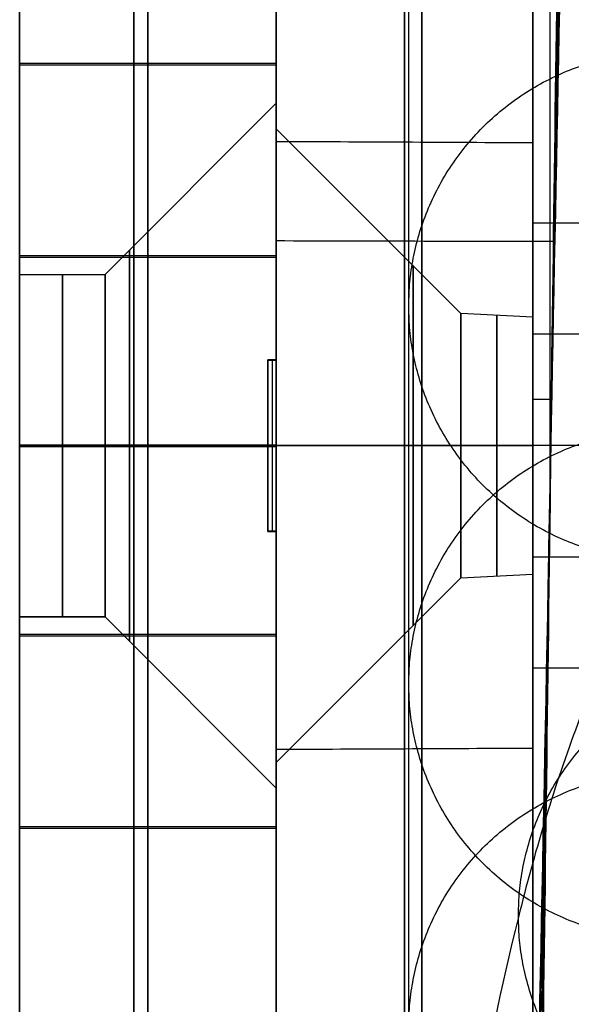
# Model space of a CAD drawing. Header units: millimetres. Extents: x 2083 to 2554, y -1671 to -6.
# Tile 10 of 256: x 2300.62 to 2307.06, y -77.88 to -66.38. Entities that reach past the tile are written whole.
import ezdxf

# ---------------------------------------------------------------- set-up
doc = ezdxf.new("R2010")
doc.units = ezdxf.units.MM
doc.header["$MEASUREMENT"] = 0
for name, color, linetype, true_color in [('Base', 7, 'Continuous', 0x000000), ('Cord', 7, 'Continuous', 0x000000), ('Default', 7, 'Continuous', 0x000000)]:
    doc.layers.add(name, color=color, linetype=linetype, true_color=true_color)

# ---------------------------------------------------------------- blocks, each defined once
blk = doc.blocks.new('PRT0005_A')
at = {"layer": 'Default'}
for p, q in [((-2, 0.5, -35), (-4, 2.5, -35)), ((-4, 2.5, -35), (-4, 2.5, -35)), ((-2, 0.5, -35), (-4, 2.5, -35)), ((-1.001, 2.5, -22.478), (-1.001, 2.4, -22.478)), ((-1.001, 2.4, 22.478), (-1.001, 2.5, 22.478)), ((-1, 2.4, 35.239), (-1, 2.5, 35.239)), ((-1, 2.4, -26.854), (-1, 2.5, -26.854)), ((-1, 2.4, -43.385), (-1, 2.5, -43.385)), ((-1, 2.45, 22.478), (-1, 2.45, 48)), ((-1, 2.45, 48), (1, 2.45, 48)), ((-1, 2.45, -31.179), (-1, 2.45, -22.478)), ((-1, 2.45, -48), (-1, 2.45, -38.821)), ((-1, 2.45, -48), (1, 2.45, -48)), ((0, 2.5, 48.5), (0, 2.5, 48)), ((0, 2.5, -48), (0, 2.5, -48.5)), ((0, 2.5, 48), (0, 2.4, 48)), ((0, 2.4, -48), (0, 2.5, -48)), ((1, 2.4, -26.854), (1, 2.5, -26.854)), ((1, 2.4, 35.239), (1, 2.5, 35.239)), ((1, 2.4, -43.385), (1, 2.5, -43.385)), ((1, 2.45, -22.478), (1, 2.45, -31.179)), ((1, 2.45, 48), (1, 2.45, 22.478)), ((1, 2.45, -38.821), (1, 2.45, -48)), ((1.001, 2.5, 22.478), (1.001, 2.4, 22.478)), ((4, 2.5, -35), (2, 0.5, -35)), ((2, 0.5, -35), (4, 2.5, -35)), ((4, 2.5, -35), (4, 2.5, -35)), ((-1.001, 2.4, 35.239), (1.001, 2.4, 35.239)), ((-1.001, 2.4, -26.854), (1.001, 2.4, -26.854)), ((-1, 2.4, -43.385), (1, 2.4, -43.385)), ((0, 0.5, -33), (0, 2.4, -31.1)), ((0, -0.5, -22.5), (0, 2.4, -22.5)), ((0, -0.5, 22.5), (0, 2.4, 22.5)), ((0, 2.4, 48), (0, 2.4, 22.5)), ((0, 2.4, -22.5), (0, 2.4, -31.1)), ((0, 0.5, -37), (0, 2.4, -38.9)), ((0, 2.4, -38.9), (0, 2.4, -48)), ((-2, -0.5, -35), (-2, 0.5, -35)), ((-2, -0.5, -35), (-2, 0.5, -35)), ((0, -0.5, -37), (0, 0.5, -37)), ((0, -0.5, -33), (0, 0.5, -33)), ((2, 0.5, -35), (2, -0.5, -35)), ((2, -0.5, -35), (2, 0.5, -35)), ((0, -0.5, -48.5), (0, -0.5, -37)), ((0, -0.5, -33), (0, -0.5, -22.5)), ((0, -0.5, 22.5), (0, -0.5, 48.5))]:
    blk.add_line(p, q, dxfattribs=at)
at = {"layer": 'Default', "extrusion": (0, 1, 0)}
for centre, radius, start, end in [((0, 0, 2.5), 22.5, 272.5502, 357.4498), ((0, 0, 2.5), 22.5, 2.5502, 87.4498), ((0, 0, 2.5), 22.5, 182.5502, 267.4498), ((0, 0, 2.5), 22.5, 92.5502, 177.4498), ((0, -0.008, 2.4), 22.492, 270.0005, 272.5507), ((0, 0.008, 2.4), 22.492, 87.4493, 89.9995), ((0, -0.008, 2.4), 22.492, 267.4493, 269.9995), ((0, 0.008, 2.4), 22.492, 90.0005, 92.5507), ((0, 0, 1), 22.5, 180, 0), ((0, 0, 1), 22.5, 0, 180), ((0, -35, 0.783), 2.283, 360, 180), ((0, -35, 0), 2, 180, 360), ((0, -35, 0), 2, 360, 180), ((0, 0, -0.5), 22.5, 270, 0), ((0, 0, -0.5), 22.5, 0, 90), ((0, -35, -0.5), 2, 270, 360), ((0, -35, -0.5), 2, 360, 90), ((0, 0, -0.5), 22.5, 180, 270), ((0, 0, -0.5), 22.5, 90, 180)]:
    blk.add_arc(centre, radius, start, end, dxfattribs=at)
at = {"layer": 'Default', "extrusion": (2.92152e-09, 1, -1.13157e-08)}
blk.add_arc((0, -35, 2.5), 4, 360, 75.5225, dxfattribs=at)
at = {"layer": 'Default', "extrusion": (4.44927e-11, 1, -1.71408e-10)}
blk.add_arc((0, -35, 2.5), 4, 180, 255.5225, dxfattribs=at)
at = {"layer": 'Default', "extrusion": (-1.58515e-08, 1, 2.06821e-09)}
blk.add_arc((0, -35, 2.4), 3.9, 270, 284.8572, dxfattribs=at)
at = {"layer": 'Default', "extrusion": (1.58515e-08, 1, 2.0682e-09)}
blk.add_arc((0, -35, 2.4), 3.9, 255.1428, 270, dxfattribs=at)
at = {"layer": 'Default', "extrusion": (0, 1, 1.08952e-14)}
blk.add_arc((0, -35, 0.783), 2.283, 180, 360, dxfattribs=at)
at = {"layer": 'Default', "extrusion": (3.80251e-10, 1, -3.80321e-10)}
blk.add_arc((0, -35, 0.5), 2, 360, 90, dxfattribs=at)
at = {"layer": 'Default', "extrusion": (3.80127e-10, 1, 3.80074e-10)}
blk.add_arc((0, -35, 0.5), 2, 270, 360, dxfattribs=at)
at = {"layer": 'Default', "extrusion": (-3.80251e-10, 1, -3.80314e-10)}
blk.add_arc((0, -35, 0.5), 2, 90, 180, dxfattribs=at)
at = {"layer": 'Default', "extrusion": (-3.80128e-10, 1, 3.80068e-10)}
blk.add_arc((0, -35, 0.5), 2, 180, 270, dxfattribs=at)
at = {"layer": 'Default'}
for points, knots in [([(0, 2.5, -48.5), (-0.731, 2.5, -48.5), (-2.196, 2.5, -48.467), (-5.191, 2.5, -48.263), (-9.006, 2.5, -47.734), (-13.639, 2.5, -46.626), (-19.794, 2.5, -44.49), (-27.254, 2.5, -40.552), (-35.178, 2.5, -33.918), (-41.506, 2.5, -25.773), (-45.884, 2.5, -16.71), (-48.1, 2.5, -7.922), (-48.5, 2.5, -2.417), (-48.5, 2.5)], [0, 0, 0, 0, 0.0318, 0.063745, 0.127633, 0.191521, 0.255409, 0.383186, 0.510963, 0.638739, 0.766516, 0.894293, 1, 1, 1, 1]), ([(-48.5, 2.5), (-48.5, 2.5, 2.411), (-48.102, 2.5, 7.908), (-45.892, 2.5, 16.689), (-41.518, 2.5, 25.753), (-35.194, 2.5, 33.901), (-27.273, 2.5, 40.54), (-19.815, 2.5, 44.481), (-13.66, 2.5, 46.62), (-9.027, 2.5, 47.73), (-5.212, 2.5, 48.261), (-2.213, 2.5, 48.467), (-0.744, 2.5, 48.5), (0, 2.5, 48.5)], [0, 0, 0, 0, 0.105434, 0.233229, 0.361024, 0.488819, 0.616614, 0.74441, 0.808307, 0.872205, 0.936102, 0.968051, 1, 1, 1, 1]), ([(-1, 2.4, -31.23), (-1, 2.411, -31.219), (-1, 2.433, -31.196), (-1, 2.467, -31.162), (-1, 2.489, -31.139), (-1, 2.5, -31.127)], [-1, -1, -1, -1, -0.6666667, -0.3333333, -0.0001398, -0.0001398, -0.0001398, -0.0001398]), ([(48.5, 2.5), (48.5, 2.5, -2.411), (48.102, 2.5, -7.908), (45.892, 2.5, -16.689), (41.518, 2.5, -25.753), (35.194, 2.5, -33.901), (27.273, 2.5, -40.54), (19.815, 2.5, -44.481), (13.66, 2.5, -46.62), (9.027, 2.5, -47.73), (5.212, 2.5, -48.261), (2.213, 2.5, -48.467), (0.744, 2.5, -48.5), (0, 2.5, -48.5)], [0, 0, 0, 0, 0.105434, 0.233229, 0.361024, 0.488819, 0.616614, 0.74441, 0.808307, 0.872205, 0.936102, 0.968051, 1, 1, 1, 1]), ([(0, 2.5, 48.5), (0.731, 2.5, 48.5), (2.196, 2.5, 48.467), (5.191, 2.5, 48.263), (9.006, 2.5, 47.734), (13.639, 2.5, 46.626), (19.794, 2.5, 44.49), (27.254, 2.5, 40.552), (35.178, 2.5, 33.918), (41.506, 2.5, 25.773), (45.884, 2.5, 16.71), (48.1, 2.5, 7.922), (48.5, 2.5, 2.417), (48.5, 2.5)], [0, 0, 0, 0, 0.0318, 0.063745, 0.127633, 0.191521, 0.255409, 0.383186, 0.510963, 0.638739, 0.766516, 0.894293, 1, 1, 1, 1]), ([(1, 2.4, -38.77), (1, 2.411, -38.781), (1, 2.433, -38.804), (1, 2.467, -38.838), (1, 2.489, -38.861), (1, 2.5, -38.873)], [-0.9999161, -0.9999161, -0.9999161, -0.9999161, -0.6666667, -0.3333334, -0.0001405, -0.0001405, -0.0001405, -0.0001405]), ([(48.5, 0.836, 0), (48.5, 0.836, -2.411), (48.102, 0.836, -7.908), (45.892, 0.836, -16.689), (41.518, 0.836, -25.753), (35.194, 0.836, -33.901), (27.273, 0.836, -40.54), (19.815, 0.836, -44.481), (13.66, 0.836, -46.62), (9.027, 0.836, -47.73), (5.212, 0.836, -48.261), (2.213, 0.836, -48.467), (0.01, 0.836, -48.517), (-2.193, 0.836, -48.467), (-5.191, 0.836, -48.263), (-9.006, 0.836, -47.734), (-13.639, 0.836, -46.626), (-19.794, 0.836, -44.49), (-27.254, 0.836, -40.552), (-35.178, 0.836, -33.918), (-41.506, 0.836, -25.773), (-45.884, 0.836, -16.71), (-48.1, 0.836, -7.922), (-48.5, 0.836, -2.417), (-48.5, 0.836, 0)], [1.70615, 1.70615, 1.70615, 1.70615, 9.750509, 19.501019, 29.251528, 39.002037, 48.752547, 58.503056, 63.378311, 68.253565, 73.12882, 75.566447, 78.004075, 80.441702, 82.879329, 87.754584, 92.629839, 97.505093, 107.255602, 117.006112, 126.756621, 136.50713, 146.25764, 154.324059, 154.324059, 154.324059, 154.324059]), ([(-48.5, 0.836, 0), (-48.5, 0.836, 2.411), (-48.102, 0.836, 7.908), (-45.892, 0.836, 16.689), (-41.518, 0.836, 25.753), (-35.194, 0.836, 33.901), (-27.273, 0.836, 40.54), (-19.815, 0.836, 44.481), (-13.66, 0.836, 46.62), (-9.027, 0.836, 47.73), (-5.212, 0.836, 48.261), (-2.213, 0.836, 48.467), (-0.01, 0.836, 48.517), (2.193, 0.836, 48.467), (5.191, 0.836, 48.263), (9.006, 0.836, 47.734), (13.639, 0.836, 46.626), (19.794, 0.836, 44.49), (27.254, 0.836, 40.552), (35.178, 0.836, 33.918), (41.506, 0.836, 25.773), (45.884, 0.836, 16.71), (48.1, 0.836, 7.922), (48.5, 0.836, 2.417), (48.5, 0.836, 0)], [1.70615, 1.70615, 1.70615, 1.70615, 9.750509, 19.501019, 29.251528, 39.002037, 48.752547, 58.503056, 63.378311, 68.253565, 73.12882, 75.566447, 78.004075, 80.441702, 82.879329, 87.754584, 92.629839, 97.505093, 107.255602, 117.006112, 126.756621, 136.50713, 146.25764, 154.324059, 154.324059, 154.324059, 154.324059]), ([(0, -0.5, -48.5), (-0.731, -0.5, -48.5), (-2.196, -0.5, -48.467), (-5.191, -0.5, -48.263), (-9.006, -0.5, -47.734), (-13.639, -0.5, -46.626), (-19.794, -0.5, -44.49), (-27.254, -0.5, -40.552), (-35.178, -0.5, -33.918), (-41.506, -0.5, -25.773), (-45.884, -0.5, -16.71), (-48.1, -0.5, -7.922), (-48.5, -0.5, -2.417), (-48.5, -0.5)], [-1, -1, -1, -1, -0.9682, -0.936255, -0.872367, -0.808479, -0.744591, -0.616814, -0.489037, -0.361261, -0.233484, -0.105707, 0, 0, 0, 0]), ([(0, -0.5, 48.5), (-0.744, -0.5, 48.5), (-2.213, -0.5, 48.467), (-5.212, -0.5, 48.261), (-9.027, -0.5, 47.73), (-13.66, -0.5, 46.62), (-19.815, -0.5, 44.481), (-27.273, -0.5, 40.54), (-35.194, -0.5, 33.901), (-41.518, -0.5, 25.753), (-45.892, -0.5, 16.689), (-48.102, -0.5, 7.908), (-48.5, -0.5, 2.411), (-48.5, -0.5)], [0, 0, 0, 0, 0.031949, 0.063898, 0.127795, 0.191693, 0.25559, 0.383386, 0.511181, 0.638976, 0.766771, 0.894566, 1, 1, 1, 1]), ([(48.5, -0.5), (48.5, -0.5, -2.411), (48.102, -0.5, -7.908), (45.892, -0.5, -16.689), (41.518, -0.5, -25.753), (35.194, -0.5, -33.901), (27.273, -0.5, -40.54), (19.815, -0.5, -44.481), (13.66, -0.5, -46.62), (9.027, -0.5, -47.73), (5.212, -0.5, -48.261), (2.213, -0.5, -48.467), (0.744, -0.5, -48.5), (0, -0.5, -48.5)], [-1, -1, -1, -1, -0.894566, -0.766771, -0.638976, -0.511181, -0.383386, -0.25559, -0.191693, -0.127795, -0.063898, -0.031949, 0, 0, 0, 0]), ([(48.5, -0.5), (48.5, -0.5, 2.417), (48.1, -0.5, 7.922), (45.884, -0.5, 16.71), (41.506, -0.5, 25.773), (35.178, -0.5, 33.918), (27.254, -0.5, 40.552), (19.794, -0.5, 44.49), (13.639, -0.5, 46.626), (9.006, -0.5, 47.734), (5.191, -0.5, 48.263), (2.196, -0.5, 48.467), (0.731, -0.5, 48.5), (0, -0.5, 48.5)], [0, 0, 0, 0, 0.105707, 0.233484, 0.361261, 0.489037, 0.616814, 0.744591, 0.808479, 0.872367, 0.936255, 0.9682, 1, 1, 1, 1])]:
    blk.add_open_spline(points, degree=3, knots=knots, dxfattribs=at)
for points, degree in [([(-4.466, -0.5, 48.294), (-4.466, 1, 48.294), (-4.466, 2.5, 48.294)], 2), ([(-4.446, -0.5, -48.296), (-4.446, 1, -48.296), (-4.446, 2.5, -48.296)], 2), ([(-2.221, -0.5, 48.449), (-2.221, 1, 48.449), (-2.221, 2.5, 48.449)], 2), ([(-2.2, -0.5, -48.45), (-2.2, 1, -48.45), (-2.2, 2.5, -48.45)], 2), ([(-1.001, 2.5, -22.478), (-1, 2.5, -26.802), (-1, 2.5, -31.127)], 2), ([(-1, 2.5, 48), (-1, 2.5, 35.239), (-1.001, 2.5, 22.478)], 2), ([(-1, 2.5, -48), (0, 2.5, -48), (1, 2.5, -48)], 2), ([(-1, 2.5, -38.873), (-1, 2.5, -43.436), (-1, 2.5, -48)], 2), ([(1, 2.5, 48), (0, 2.5, 48), (-1, 2.5, 48)], 2), ([(-1, 2.5, 48), (-1, 2.45, 48), (-1, 2.4, 48)], 2), ([(-1, 2.5, -38.873), (-1, 2.467, -38.839), (-1, 2.433, -38.804), (-1, 2.4, -38.77)], 3), ([(-1, 2.4, -48), (-1, 2.45, -48), (-1, 2.5, -48)], 2), ([(-0.01, -0.5, 48.5), (-0.01, 1, 48.5), (-0.01, 2.5, 48.5)], 2), ([(0.01, -0.5, -48.5), (0.01, 1, -48.5), (0.01, 2.5, -48.5)], 2), ([(1, 2.5, -31.127), (1, 2.5, -26.802), (1.001, 2.5, -22.478)], 2), ([(1, 2.5, -48), (1, 2.5, -43.436), (1, 2.5, -38.873)], 2), ([(1, 2.5, -31.127), (1, 2.467, -31.161), (1, 2.433, -31.196), (1, 2.4, -31.23)], 3), ([(1.001, 2.5, 22.478), (1, 2.5, 35.239), (1, 2.5, 48)], 2), ([(1, 2.4, 48), (1, 2.45, 48), (1, 2.5, 48)], 2), ([(1, 2.4, -48), (1, 2.45, -48), (1, 2.5, -48)], 2), ([(1.001, 2.4, -22.478), (1.001, 2.45, -22.478), (1.001, 2.5, -22.478)], 2), ([(2.2, -0.5, 48.45), (2.2, 1, 48.45), (2.2, 2.5, 48.45)], 2), ([(2.221, -0.5, -48.449), (2.221, 1, -48.449), (2.221, 2.5, -48.449)], 2), ([(4.446, -0.5, 48.296), (4.446, 1, 48.296), (4.446, 2.5, 48.296)], 2), ([(4.466, -0.5, -48.294), (4.466, 1, -48.294), (4.466, 2.5, -48.294)], 2), ([(-1, 2.4, 48), (-1, 2.4, 35.239), (-1.001, 2.4, 22.478)], 2), ([(-1, 2.4, -31.23), (-1, 2.4, -26.854), (-1.001, 2.4, -22.478)], 2), ([(-1, 2.4, 48), (0, 2.4, 48), (1, 2.4, 48)], 2), ([(-1, 2.4, -38.77), (-1, 2.4, -43.385), (-1, 2.4, -48)], 2), ([(-1, 2.4, -48), (0, 2.4, -48), (1, 2.4, -48)], 2), ([(1, 2.4, -31.23), (1, 2.4, -26.854), (1.001, 2.4, -22.478)], 2), ([(1, 2.4, 48), (1, 2.4, 35.239), (1.001, 2.4, 22.478)], 2), ([(1, 2.4, -48), (1, 2.4, -43.385), (1, 2.4, -38.77)], 2)]:
    blk.add_open_spline(points, degree=degree, dxfattribs=at)
for points, weights in [([(-4, 2.5, -35), (-4, 2.5, -38.098), (-1, 2.5, -38.873)], [1, 0.790573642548, 1]), ([(4, 2.5, -35), (4, 2.5, -31.902), (1, 2.5, -31.127)], [0.999999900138, 0.790573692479, 1]), ([(0, 2.4, -31.1), (-0.509, 2.4, -31.1), (-1, 2.4, -31.23)], [1, 0.99160588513, 1]), ([(1, 2.4, -31.23), (0.509, 2.4, -31.1), (0, 2.4, -31.1)], [1, 0.99160588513, 1]), ([(2, -0.5, -35), (2, -0.5, -37), (0, -0.5, -37)], [1, 0.70710677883, 1]), ([(0, -0.5, -33), (2, -0.5, -33), (2, -0.5, -35)], [1, 0.707106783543, 1])]:
    blk.add_rational_spline(points, weights, degree=2, dxfattribs=at)
blk = doc.blocks.new('7_A')
at = {"layer": 'Default'}
for p, q in [((-3.7, 3, -35), (-1.544, 0.844, -35)), ((0, 3, 39.5), (0, 3, 29.07)), ((0, 3, 25.149), (0, 3, 20)), ((0, 3, -20), (0, 3, -31.3)), ((0, 3, -38.7), (0, 3, -39.5)), ((0, 3, -20), (0, 0, -20.157)), ((0, 0.844, -33.456), (0, 3, -31.3)), ((0, 0.844, -36.544), (0, 3, -38.7)), ((1.544, 0.844, -35), (3.7, 3, -35)), ((-1.5, 0, -35), (-1.544, 0.844, -35)), ((0, 0, -36.5), (0, 0.844, -36.544)), ((0, 0, -33.5), (0, 0.844, -33.456)), ((1.544, 0.844, -35), (1.5, 0, -35)), ((0, 0, -39.343), (0, 0, -36.5)), ((0, 0, -33.5), (0, 0, -20.157)), ((0, 0, 31.75), (0, 0, 39.343))]:
    blk.add_line(p, q, dxfattribs=at)
at = {"layer": 'Default', "extrusion": (2.64738e-08, 1, -2.64738e-08)}
blk.add_arc((0, 0, 3), 20, 270, 0, dxfattribs=at)
at = {"layer": 'Default', "extrusion": (-6.51066e-08, 1, -1.6918e-07)}
blk.add_arc((-0.083, 0.046, 3), 29.024, 60.9202, 111.0485, dxfattribs=at)
at = {"layer": 'Default', "extrusion": (-4.18996e-07, 1, -4.18996e-07)}
blk.add_arc((0, -35, 3), 3.7, 0, 90, dxfattribs=at)
at = {"layer": 'Default', "extrusion": (-4.18996e-07, 1, 4.18996e-07)}
blk.add_arc((0, -35, 3), 3.7, 270, 360, dxfattribs=at)
at = {"layer": 'Default', "extrusion": (4.18996e-07, 1, -4.18996e-07)}
blk.add_arc((0, -35, 3), 3.7, 90, 180, dxfattribs=at)
at = {"layer": 'Default', "extrusion": (4.18996e-07, 1, 4.18996e-07)}
blk.add_arc((0, -35, 3), 3.7, 180, 270, dxfattribs=at)
at = {"layer": 'Default', "extrusion": (0, 1, 0)}
for centre, radius, start, end in [((0, -35, 1.402), 2.102, 0, 180), ((0, 0, 1.3), 20.089, 180, 0), ((0, 0, 1.3), 20.089, 0, 180), ((0, -35, 0.422), 1.522, 180, 0), ((0, -35, 0.422), 1.522, 0, 180)]:
    blk.add_arc(centre, radius, start, end, dxfattribs=at)
at = {"layer": 'Default', "extrusion": (0, 1, 1.35199e-14)}
blk.add_arc((0, -35, 1.402), 2.102, 180, 0, dxfattribs=at)
at = {"layer": 'Default', "extrusion": (-2.19346e-14, 1, 0)}
blk.add_arc((-0.083, 0.046, 1.3), 29.069, 60.9319, 111.0484, dxfattribs=at)
at = {"layer": 'Default', "extrusion": (1.04966e-14, 1, -2.19997e-14)}
blk.add_arc((0, -35, 0.844), 1.544, 360, 90, dxfattribs=at)
at = {"layer": 'Default', "extrusion": (7.90837e-15, 1, 4.09798e-15)}
blk.add_arc((0, -35, 0.844), 1.544, 270, 0, dxfattribs=at)
at = {"layer": 'Default', "extrusion": (1.46145e-08, 1, -1.22427e-06)}
blk.add_arc((0, -35, 0.844), 1.544, 180, 270, dxfattribs=at)
at = {"layer": 'Default', "extrusion": (1.46145e-08, 1, 1.22427e-06)}
blk.add_arc((0, -35, 0.844), 1.544, 90, 180, dxfattribs=at)
at = {"layer": 'Default', "extrusion": (-4.36087e-07, 1, -3.06879e-07)}
blk.add_arc((0, 0, 0), 20.157, 239.9999, 270, dxfattribs=at)
at = {"layer": 'Default', "extrusion": (2.03197e-08, 1, 2.03197e-08)}
blk.add_arc((0, -35, 0), 1.5, 180, 270, dxfattribs=at)
at = {"layer": 'Default', "extrusion": (2.03197e-08, 1, -2.03197e-08)}
blk.add_arc((0, -35, 0), 1.5, 90, 180, dxfattribs=at)
at = {"layer": 'Default'}
for points in [[(0, 3, 39.5), (-1.736, 3, 39.5), (-5.172, 3, 39.273), (-10.262, 3, 38.261), (-15.167, 3, 36.594), (-19.812, 3, 34.302), (-24.118, 3, 31.425), (-28.011, 3, 28.01), (-31.425, 3, 24.117), (-34.302, 3, 19.812), (-36.594, 3, 15.167), (-38.261, 3, 10.262), (-39.273, 3, 5.172), (-39.5, 3, 1.736), (-39.5, 3)], [(-39.5, 3), (-39.5, 3, -1.736), (-39.273, 3, -5.172), (-38.261, 3, -10.262), (-36.594, 3, -15.167), (-34.302, 3, -19.812), (-31.425, 3, -24.118), (-28.01, 3, -28.011), (-24.117, 3, -31.425), (-19.812, 3, -34.302), (-15.167, 3, -36.594), (-10.262, 3, -38.261), (-5.172, 3, -39.273), (-1.736, 3, -39.5), (0, 3, -39.5)], [(-12.132, 3, 22.058), (-11.087, 3, 22.633), (-8.94, 3, 23.621), (-5.521, 3, 24.639), (-1.998, 3, 25.161), (1.564, 3, 25.178), (5.097, 3, 24.689), (7.369, 3, 24.037), (8.489, 3, 23.628)], [(-3.535, 0, 39.184), (-3.54, 1, 39.236), (-3.545, 2, 39.288), (-3.549, 3, 39.34)], [(-3.535, 0, -39.184), (-3.54, 1, -39.236), (-3.545, 2, -39.288), (-3.549, 3, -39.34)], [(-2.382, -0.247, 24.959), (-2.385, 0.835, 24.987), (-2.387, 1.918, 25.015), (-2.39, 3, 25.043)], [(0, 0, 39.343), (0, 1, 39.395), (0, 2, 39.448), (0, 3, 39.5)], [(0, 0, -39.343), (0, 1, -39.395), (0, 2, -39.448), (0, 3, -39.5)], [(3.535, 0, 39.184), (3.54, 1, 39.236), (3.545, 2, 39.288), (3.549, 3, 39.34)], [(3.535, 0, -39.184), (3.54, 1, -39.236), (3.545, 2, -39.288), (3.549, 3, -39.34)], [(-17.768, 0, 26.313), (-16.533, 0, 27.147), (-13.975, 0, 28.623), (-9.848, 0, 30.293), (-5.538, 0, 31.368), (-1.12, 0, 31.834), (3.321, 0, 31.68), (7.696, 0, 30.91), (11.93, 0, 29.534), (14.585, 0, 28.241), (15.875, 0, 27.496)], [(-0.544, 0, 31.745), (-0.544, -0.072, 31.752), (-0.544, -0.144, 31.758), (-0.544, -0.216, 31.764)], [(0, -0.208, 20.169), (3.518, -0.139, 20.165), (7.034, -0.069, 19.219), (10.079, 0, 17.457)], [(39.343, 0), (39.343, 0, 1.729), (39.117, 0, 5.151), (38.109, 0, 10.221), (36.449, 0, 15.106), (34.166, 0, 19.733), (31.3, 0, 24.021), (27.899, 0, 27.899), (24.022, 0, 31.3), (19.733, 0, 34.166), (15.106, 0, 36.449), (10.221, 0, 38.109), (5.151, 0, 39.117), (1.729, 0, 39.343), (0, 0, 39.343)], [(0, 0, -39.343), (1.729, 0, -39.343), (5.151, 0, -39.117), (10.221, 0, -38.109), (15.106, 0, -36.449), (19.733, 0, -34.166), (24.021, 0, -31.3), (27.899, 0, -27.899), (31.3, 0, -24.022), (34.166, 0, -19.733), (36.449, 0, -15.106), (38.109, 0, -10.221), (39.117, 0, -5.151), (39.343, 0, -1.729), (39.343, 0)], [(-9.348, -0.4, 17.882), (-6.476, -0.336, 19.38), (-3.237, -0.272, 20.172), (0, -0.208, 20.169)], [(0.422, -0.2, 20.164), (0.457, -0.2, 21.797), (0.491, -0.2, 23.43), (0.525, -0.2, 25.063)], [(0.611, -0.2, 29.15), (0.629, -0.2, 30.021), (0.647, -0.2, 30.892), (0.665, -0.2, 31.762)]]:
    blk.add_open_spline(points, degree=3, dxfattribs=at)
for points, weights in [([(0, 3, 20), (-20, 3, 20), (-20, 3, 0)], [1, 0.707106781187, 1]), ([(20, 3, 0), (20, 3, 20), (0, 3, 20)], [1, 0.707106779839, 1]), ([(0, 3, -20), (20, 3, -20), (20, 3, 0)], [1, 0.707106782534, 1]), ([(0, 0, -20.157), (-5.028, 0, -20.157), (-9.467, 0, -17.796)], [1, 0.97027080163, 0.999999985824]), ([(-1.5, 0, -35), (-1.5, 0, -33.5), (0, 0, -33.5)], [1, 0.707106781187, 1]), ([(0, 0, -36.5), (-1.5, 0, -36.5), (-1.5, 0, -35)], [1, 0.707106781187, 1])]:
    blk.add_rational_spline(points, weights, degree=2, dxfattribs=at)
for points, knots in [([(39.5, 3), (39.499, 3, 4.656), (38.222, 3, 12.194), (33.31, 3, 21.744), (28.133, 3, 28.132), (21.743, 3, 33.311), (14.583, 3, 36.991), (8.399, 3, 38.737), (3.529, 3, 39.397), (1.176, 3, 39.5), (0, 3, 39.5)], [-1, -1, -1, -1, -0.75, -0.625, -0.5, -0.375, -0.25, -0.125, -0.0625, 0, 0, 0, 0]), ([(0, 3, -39.5), (1.176, 3, -39.5), (3.529, 3, -39.397), (8.399, 3, -38.737), (14.583, 3, -36.991), (21.743, 3, -33.311), (28.133, 3, -28.132), (33.31, 3, -21.744), (38.222, 3, -12.194), (39.499, 3, -4.656), (39.5, 3)], [-1, -1, -1, -1, -0.9375, -0.875, -0.75, -0.625, -0.5, -0.375, -0.25, 0, 0, 0, 0]), ([(-39.421, 1.5), (-39.42, 1.5, 4.647), (-38.146, 1.5, 12.17), (-33.244, 1.5, 21.7), (-28.077, 1.5, 28.076), (-21.7, 1.5, 33.245), (-14.554, 1.5, 36.917), (-8.382, 1.5, 38.66), (-3.522, 1.5, 39.319), (0, 1.5, 39.473), (3.522, 1.5, 39.319), (8.382, 1.5, 38.66), (14.554, 1.5, 36.917), (21.7, 1.5, 33.245), (28.077, 1.5, 28.076), (33.244, 1.5, 21.7), (38.146, 1.5, 12.17), (39.42, 1.5, 4.647), (39.421, 1.5)], [1.392609, 1.392609, 1.392609, 1.392609, 16.962324, 24.747182, 32.53204, 40.316897, 48.101755, 55.886612, 59.779041, 63.67147, 67.563899, 71.456328, 79.241185, 87.026043, 94.810901, 102.595758, 110.380616, 125.950331, 125.950331, 125.950331, 125.950331]), ([(39.421, 1.5), (39.42, 1.5, -4.647), (38.146, 1.5, -12.17), (33.244, 1.5, -21.7), (28.077, 1.5, -28.076), (21.7, 1.5, -33.245), (14.554, 1.5, -36.917), (8.382, 1.5, -38.66), (3.522, 1.5, -39.319), (0, 1.5, -39.473), (-3.522, 1.5, -39.319), (-8.382, 1.5, -38.66), (-14.554, 1.5, -36.917), (-21.7, 1.5, -33.245), (-28.077, 1.5, -28.076), (-33.244, 1.5, -21.7), (-38.146, 1.5, -12.17), (-39.42, 1.5, -4.647), (-39.421, 1.5)], [1.392609, 1.392609, 1.392609, 1.392609, 16.962324, 24.747182, 32.53204, 40.316897, 48.101755, 55.886612, 59.779041, 63.67147, 67.563899, 71.456328, 79.241185, 87.026043, 94.810901, 102.595758, 110.380616, 125.950331, 125.950331, 125.950331, 125.950331]), ([(-12.105, 1.3, 22.022), (-9.305, 1.3, 23.56), (-2.612, 1.3, 25.789), (4.994, 1.3, 24.858), (8.473, 1.3, 23.586)], [0.247869, 0.247869, 0.247869, 0.247869, 11.063619, 21.88653, 21.88653, 21.88653, 21.88653]), ([(-14.726, -0.4, 28.168), (-10.004, -0.339, 30.63), (-4.653, -0.27, 31.879), (5.984, -0.13, 31.645), (11.271, -0.061, 30.161), (15.875, 0, 27.496)], [-1, -1, -1, -1, -0.5, -0.5, 0, 0, 0, 0]), ([(11.311, 0, 19.591), (8.028, -0.065, 21.485), (0.494, -0.2, 23.59), (-7.121, -0.335, 21.802), (-10.48, -0.4, 20.047)], [0.259147, 0.259147, 0.259147, 0.259147, 13.218096, 26.177043, 26.177043, 26.177043, 26.177043]), ([(0, 0, 39.343), (-1.172, 0, 39.343), (-3.515, 0, 39.24), (-8.365, 0, 38.583), (-14.525, 0, 36.843), (-21.657, 0, 33.179), (-28.021, 0, 28.02), (-33.178, 0, 21.657), (-38.07, 0, 12.145), (-39.342, 0, 4.638), (-39.343, 0)], [0, 0, 0, 0, 0.0625, 0.125, 0.25, 0.375, 0.5, 0.625, 0.75, 1, 1, 1, 1]), ([(-39.343, 0), (-39.342, 0, -4.638), (-38.07, 0, -12.145), (-33.178, 0, -21.657), (-28.021, 0, -28.02), (-21.657, 0, -33.179), (-14.525, 0, -36.843), (-8.365, 0, -38.583), (-3.515, 0, -39.24), (-1.172, 0, -39.343), (0, 0, -39.343)], [0, 0, 0, 0, 0.25, 0.375, 0.5, 0.625, 0.75, 0.875, 0.9375, 1, 1, 1, 1]), ([(13.037, -0.03, 27.516), (9.169, -0.084, 29.344), (-0.162, -0.211, 31.559), (-9.585, -0.339, 29.348), (-14.107, -0.401, 26.986)], [2.975066, 2.975066, 2.975066, 2.975066, 16.728305, 33.127772, 33.127772, 33.127772, 33.127772]), ([(10.536, -0.06, 27.209), (6.673, -0.115, 28.697), (2.493, -0.174, 29.347), (-5.76, -0.29, 28.862), (-9.833, -0.348, 27.727), (-13.488, -0.4, 25.803)], [0, 0, 0, 0, 0.5, 0.5, 1, 1, 1, 1]), ([(-11.622, -0.4, 22.231), (-8.846, -0.352, 23.68), (-5.57, -0.298, 24.709), (1.397, -0.186, 25.258), (5.082, -0.127, 24.786), (8.461, -0.07, 23.552)], [0, 0, 0, 0, 0.5, 0.5, 1, 1, 1, 1]), ([(0.666, -0.2, 31.76), (0.264, -0.2, 31.769), (-3.17, -0.2, 31.777), (-9.747, -0.2, 30.715), (-15.317, -0.2, 27.991), (-17.796, -0.2, 26.315)], [17.128849, 17.128849, 17.128849, 17.128849, 18.322065, 27.281024, 36.217899, 36.217899, 36.217899, 36.217899])]:
    blk.add_open_spline(points, degree=3, knots=knots, dxfattribs=at)
blk = doc.blocks.new('BASE1')
at = {"layer": 'Default'}
for p, q in [((2306.615, -68.757, 1668.706), (2310.575, -68.757, 1668.706)), ((2316.615, -70.057, 1740.056), (2306.615, -70.057, 1740.056)), ((2303.615, -71.357, 1652.507), (2303.615, -71.357, 1665.206)), ((2303.615, -71.357, 1745.206), (2303.615, -71.357, 1757.897)), ((2306.615, -71.357, 1665.206), (2303.615, -71.357, 1665.206)), ((2306.615, -71.357, 1745.206), (2303.615, -71.357, 1745.206)), ((2312.605, -71.357, 1756.794), (2303.615, -71.357, 1757.897)), ((2309.615, -71.357, 1653.243), (2303.615, -71.357, 1652.507)), ((2309.615, -71.357, 1666.106), (2306.615, -71.357, 1666.106)), ((2309.615, -71.357, 1671.306), (2306.615, -71.357, 1671.306)), ((2316.615, -71.357, 1741.356), (2306.615, -71.357, 1741.356)), ((2316.615, -71.357, 1738.756), (2306.615, -71.357, 1738.756)), ((2309.615, -71.357, 1673.102), (2306.615, -71.357, 1673.102)), ((2318.115, -71.357, 1737.302), (2306.615, -71.357, 1737.302)), ((2306.615, -71.358, 1745.206), (2306.615, -71.358, 1741.356)), ((2306.615, -71.358, 1738.756), (2306.615, -71.358, 1737.302)), ((2306.615, -71.358, 1673.102), (2306.615, -71.358, 1671.306)), ((2306.615, -71.358, 1666.106), (2306.615, -71.358, 1665.206)), ((2306.615, -72.657, 1740.056), (2316.615, -72.657, 1740.056)), ((2310.575, -73.957, 1668.706), (2306.615, -73.957, 1668.706))]:
    blk.add_line(p, q, dxfattribs=at)
at = {"layer": 'Default', "extrusion": (1, 1.72595e-14, -3.45189e-13)}
blk.add_arc((-71.357, 1705.202, 2303.615), 52.695, 0, 180, dxfattribs=at)
at = {"layer": 'Default', "extrusion": (1, 2.15743e-14, 3.2793e-13)}
blk.add_arc((-71.357, 1705.202, 2303.615), 52.695, 180, 0, dxfattribs=at)
at = {"layer": 'Default', "extrusion": (1, 5.68434e-14, 2.27374e-13)}
blk.add_arc((-71.357, 1705.206, 2305.115), 40, 359.9988, 180.0023, dxfattribs=at)
at = {"layer": 'Default', "extrusion": (1, 1.59162e-13, 2.50111e-13)}
blk.add_arc((-71.357, 1705.206, 2306.615), 40, 360, 90, dxfattribs=at)
at = {"layer": 'Default', "extrusion": (1, -6.75424e-19, -4.25007e-14)}
blk.add_arc((-71.357, 1705.202, 2306.615), 32.1, 0, 179.9982, dxfattribs=at)
at = {"layer": 'Default', "extrusion": (1, 2.84217e-14, 0)}
blk.add_arc((-71.357, 1705.206, 2305.115), 40, 180.0023, 305.6442, dxfattribs=at)
at = {"layer": 'Default', "extrusion": (1, -1.32671e-13, 4.73357e-13)}
blk.add_arc((-71.357, 1705.206, 2306.615), 40, 270, 305.6442, dxfattribs=at)
at = {"layer": 'Default', "extrusion": (1, -3.10567e-14, -7.45291e-14)}
blk.add_arc((-71.357, 1705.202, 2306.615), 32.1, 179.9982, 303.3173, dxfattribs=at)
at = {"layer": 'Default', "extrusion": (1, -5.64188e-26, 1.74903e-13)}
blk.add_arc((-71.357, 1668.706, 2306.615), 2.6, 270, 360, dxfattribs=at)
at = {"layer": 'Default', "extrusion": (1, -3.49806e-13, -8.74514e-13)}
blk.add_arc((-71.357, 1668.706, 2306.615), 2.6, 360, 90, dxfattribs=at)
at = {"layer": 'Default', "extrusion": (1, -6.99611e-13, -1.39922e-12)}
blk.add_arc((-71.357, 1740.056, 2306.615), 1.3, 0, 90, dxfattribs=at)
at = {"layer": 'Default', "extrusion": (1, -1.04942e-12, 1.74903e-12)}
blk.add_arc((-71.357, 1740.056, 2306.615), 1.3, 270, 360, dxfattribs=at)
at = {"layer": 'Default', "extrusion": (1, -1.74903e-13, -4.49305e-26)}
blk.add_arc((-71.357, 1668.706, 2306.615), 2.6, 180, 270, dxfattribs=at)
at = {"layer": 'Default', "extrusion": (1, 3.49806e-13, -8.74514e-13)}
blk.add_arc((-71.357, 1668.706, 2306.615), 2.6, 90, 180, dxfattribs=at)
at = {"layer": 'Default', "extrusion": (1, 1.04942e-12, -1.74903e-12)}
blk.add_arc((-71.357, 1740.056, 2306.615), 1.3, 90, 180, dxfattribs=at)
at = {"layer": 'Default', "extrusion": (1, 6.99611e-13, 1.39922e-12)}
blk.add_arc((-71.357, 1740.056, 2306.615), 1.3, 180, 270, dxfattribs=at)
at = {"layer": 'Default', "extrusion": (1, 1.13678e-14, 1.13682e-14)}
blk.add_arc((-71.357, 1705.206, 2306.615), 40, 180.0023, 270, dxfattribs=at)
at = {"layer": 'Default'}
for points, weights, knots in [([(2303.615, -111.357, 1705.204), (2303.615, -111.358, 1721.773), (2303.615, -99.642, 1733.489), (2303.615, -87.926, 1745.206), (2303.615, -71.357, 1745.206), (2303.615, -54.788, 1745.206), (2303.615, -43.073, 1733.489), (2303.615, -31.357, 1721.773), (2303.615, -31.357, 1705.204)], [1, 0.923875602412, 1, 0.923875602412, 1, 0.923875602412, 1, 0.923875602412, 1], [0, 0, 0, 31.416748, 31.416748, 62.833496, 62.833496, 94.250244, 94.250244, 125.666992, 125.666992, 125.666992]), ([(2303.615, -48.047, 1672.7), (2303.615, -67.897, 1658.465), (2303.615, -89.627, 1669.622), (2303.615, -111.356, 1680.778), (2303.615, -111.357, 1705.204)], [1, 0.853455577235, 1, 0.853455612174, 0.999999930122], [0, 0, 0, 43.857295, 43.857295, 87.714579, 87.714579, 87.714579]), ([(2306.615, -111.357, 1705.204), (2306.615, -111.358, 1721.773), (2306.615, -99.642, 1733.489), (2306.615, -87.926, 1745.206), (2306.615, -71.357, 1745.206)], [1, 0.923875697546, 1, 0.923875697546, 1], [0, 0, 0, 31.416728, 31.416728, 62.833456, 62.833456, 62.833456])]:
    blk.add_rational_spline(points, weights, degree=2, knots=knots, dxfattribs=at)

msp = doc.modelspace()

# ---------------------------------------------------------------- linework, layer by layer
at = {"layer": 'Cord'}
msp.add_open_spline([(2310.422, -71.19, 1659.474), (2309.876, -71.194, 1653.931), (2308.933, -71.596, 1641.849), (2307.881, -72.884, 1622.353), (2307.04, -74.722, 1600.17), (2306.145, -77.784, 1566.087), (2305.499, -81.936, 1519.057), (2305.196, -85.877, 1458.687), (2305.161, -87.184, 1405.736), (2305.163, -86.261, 1362.279), (2305.163, -83.837, 1318.417), (2305.163, -79.604, 1274.627), (2305.163, -74.226, 1230.911), (2305.163, -68.325, 1187.379), (2305.163, -60.371, 1133.168), (2305.163, -52.729, 1079.131), (2305.163, -47.484, 1036.057), (2305.163, -43.166, 993.949), (2305.163, -39.423, 943.254), (2305.163, -37.525, 894.374), (2305.163, -37.162, 858.21), (2305.163, -37.423, 834.094), (2305.163, -38.176, 812.475), (2305.163, -39.392, 793.696), (2305.163, -41.029, 778.096), (2305.163, -42.568, 768.843), (2305.163, -43.485, 764.831)], degree=3, knots=[0, 0, 0, 0, 16.576843, 36.182381, 58.520923, 83.27838, 138.763701, 200.071311, 264.709003, 297.582621, 330.456238, 396.471932, 429.53136, 462.590789, 528.252914, 593.915039, 626.304707, 658.428339, 720.897006, 778.777197, 805.158615, 829.386837, 851.127811, 870.051088, 885.834495, 898.176581, 898.176581, 898.176581, 898.176581], dxfattribs=at)
for points in [[(2305.163, -69.745, 1198.155), (2305.18, -72.716, 1197.741), (2308.18, -72.7, 1197.743), (2311.18, -72.683, 1197.745), (2311.163, -69.712, 1198.159), (2311.146, -66.74, 1198.573), (2308.146, -66.757, 1198.571), (2305.146, -66.774, 1198.568), (2305.163, -69.745, 1198.155)], [(2305.163, -74.158, 1230.919), (2305.18, -77.133, 1230.535), (2308.18, -77.117, 1230.537), (2311.18, -77.1, 1230.539), (2311.163, -74.125, 1230.924), (2311.146, -71.15, 1231.308), (2308.146, -71.166, 1231.306), (2305.146, -71.183, 1231.304), (2305.163, -74.158, 1230.919)], [(2306.445, -76.863, 1576.297), (2306.463, -79.851, 1576.563), (2309.462, -79.839, 1576.495), (2312.461, -79.827, 1576.427), (2312.443, -76.839, 1576.16), (2312.425, -73.851, 1575.894), (2309.426, -73.863, 1575.962), (2306.427, -73.875, 1576.03), (2306.445, -76.863, 1576.297)], [(2305.163, -78.167, 1263.735), (2305.18, -81.148, 1263.394), (2308.18, -81.131, 1263.396), (2311.18, -81.114, 1263.398), (2311.163, -78.134, 1263.739), (2311.146, -75.153, 1264.079), (2308.146, -75.17, 1264.077), (2305.146, -75.187, 1264.075), (2305.163, -78.167, 1263.735)]]:
    msp.add_rational_spline(points, [1, 0.707106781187, 1, 0.707106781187, 1, 0.707106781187, 1, 0.707106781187, 1], degree=2, knots=[0, 0, 0, 4.712389, 4.712389, 9.424778, 9.424778, 14.137167, 14.137167, 18.849556, 18.849556, 18.849556], dxfattribs=at)

# ---------------------------------------------------------------- block references
at = {"layer": 'Base'}
msp.add_blockref('BASE1', (0, 0), dxfattribs=at)
at = {"layer": 'Base', "rotation": 270}
msp.add_blockref('PRT0005_A', (2301.115, -71.357, 1705.202), dxfattribs=at)
at = {"layer": 'Base', "extrusion": (0, 7.06626e-13, -1), "rotation": 270}
msp.add_blockref('7_A', (-2306.615, -71.357, -1705.202), dxfattribs=at)

doc.saveas('drawing.dxf')
